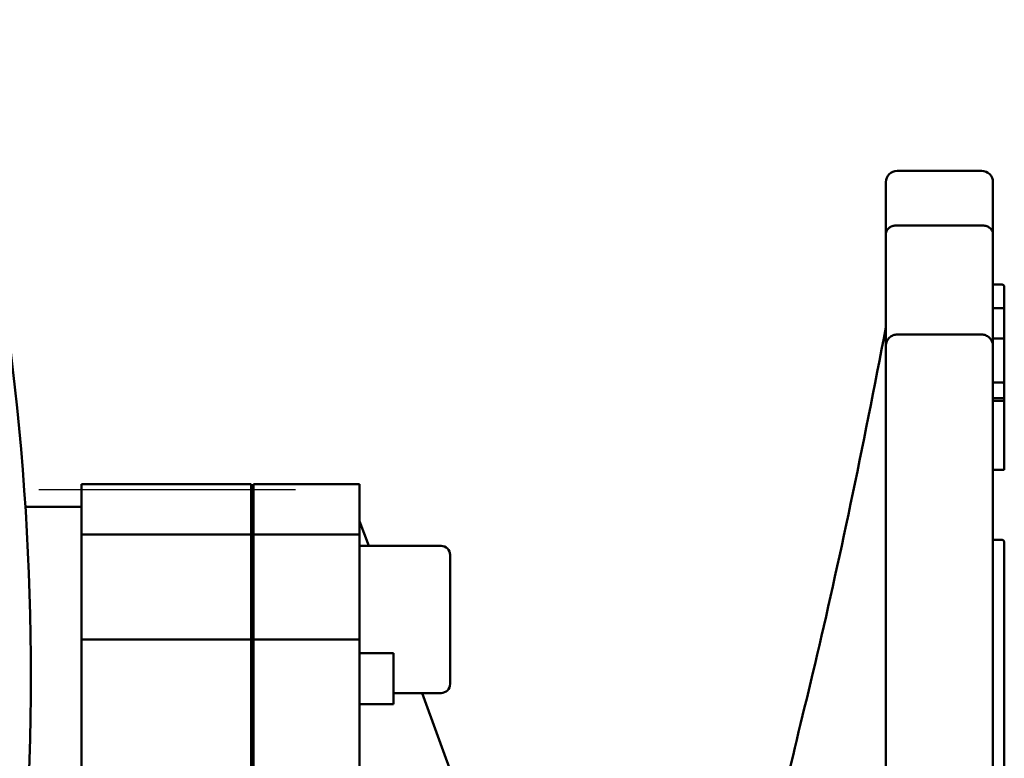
# Model space of a CAD drawing. Header units: millimetres. Extents: x 0 to 1680, y 0 to 1188.
# Tile 10 of 30: x 614 to 701, y 329 to 395. Entities that reach past the tile are written whole.
import ezdxf

# ---------------------------------------------------------------- set-up
doc = ezdxf.new("R2010")
doc.units = ezdxf.units.MM
doc.header["$LTSCALE"] = 4
doc.linetypes.add('CHAIN', pattern=[0.7087, 0.4724, -0.0591, 0.1181, -0.0591])
for name, color, linetype, lineweight in [('Видимый контур (ГОСТ)', 7, 'Continuous', 50), ('Линия резьбы (ГОСТ)', 7, 'Continuous', 25), ('Маркер центра (ГОСТ)', 7, 'Continuous', 25)]:
    doc.layers.add(name, color=color, linetype=linetype, lineweight=lineweight)

msp = doc.modelspace()

# ---------------------------------------------------------------- linework, layer by layer
at = {"layer": 'Видимый контур (ГОСТ)'}
for p, q in [((699.366, 381.362), (691.9, 381.362)), ((690.9, 375.782), (690.9, 380.362)), ((700.366, 380.362), (700.366, 375.782)), ((690.9, 375.782), (690.9, 365.866)), ((691.9, 376.554), (699.366, 376.554)), ((700.366, 365.866), (700.366, 375.782)), ((701.166, 371.323), (700.366, 371.323)), ((701.366, 369.962), (701.366, 371.123)), ((701.366, 369.247), (701.366, 369.962)), ((701.366, 369.247), (700.366, 369.247)), ((701.366, 369.247), (701.366, 368.856)), ((701.366, 368.856), (701.366, 366.419)), ((699.366, 366.905), (691.9, 366.905)), ((701.166, 366.564), (700.366, 366.564)), ((701.366, 366.419), (701.366, 366.364)), ((701.366, 366.012), (701.366, 366.364)), ((690.9, 353.354), (690.9, 365.866)), ((700.366, 365.866), (700.366, 353.354)), ((701.366, 364.463), (701.366, 366.012)), ((701.366, 362.478), (701.366, 364.463)), ((701.166, 362.678), (700.366, 362.678)), ((701.366, 362.246), (701.366, 362.478)), ((701.366, 361.278), (701.366, 362.246)), ((701.366, 361.278), (700.366, 361.278)), ((701.366, 361.046), (700.366, 361.046)), ((701.366, 361.278), (701.366, 361.046)), ((701.366, 361.046), (701.366, 360.497)), ((701.366, 360.497), (701.366, 358.599)), ((701.366, 358.599), (701.366, 356.312)), ((701.366, 356.312), (701.366, 354.96)), ((701.366, 354.932), (700.366, 354.932)), ((701.366, 354.96), (701.366, 354.932)), ((619.843, 349.221), (619.843, 353.671)), ((619.843, 353.671), (634.843, 353.671)), ((634.843, 349.221), (634.843, 353.671)), ((635.043, 349.221), (635.043, 353.671)), ((635.043, 353.671), (644.418, 353.671)), ((644.418, 349.221), (644.418, 353.671)), ((690.9, 353.354), (690.9, 336.179)), ((700.366, 336.179), (700.366, 353.354)), ((614.9, 351.671), (619.843, 351.671)), ((645.219, 348.221), (644.418, 350.421)), ((619.843, 339.951), (619.843, 349.221)), ((619.843, 349.221), (634.843, 349.221)), ((634.843, 339.951), (634.843, 349.221)), ((635.043, 339.951), (635.043, 349.221)), ((635.043, 349.221), (644.418, 349.221)), ((644.418, 339.951), (644.418, 349.221)), ((651.618, 348.221), (644.418, 348.221)), ((701.166, 348.746), (700.366, 348.746)), ((701.366, 345.445), (701.366, 348.546)), ((652.418, 347.421), (652.418, 336.021)), ((635.043, 345.721), (634.843, 345.721)), ((701.366, 344.811), (701.366, 345.445)), ((701.366, 344.257), (701.366, 344.811)), ((701.366, 344.257), (701.366, 325.31)), ((619.843, 278.391), (619.843, 339.951)), ((619.843, 339.951), (634.843, 339.951)), ((634.843, 278.391), (634.843, 339.951)), ((635.043, 278.391), (635.043, 339.951)), ((635.043, 339.951), (644.418, 339.951)), ((644.418, 278.391), (644.418, 339.951)), ((647.418, 338.736), (644.418, 338.736)), ((647.418, 338.736), (647.418, 337.296)), ((635.043, 337.721), (634.843, 337.721)), ((647.418, 334.221), (647.418, 337.296)), ((690.9, 317.041), (690.9, 336.179)), ((700.366, 336.179), (700.366, 317.041)), ((651.618, 335.221), (647.418, 335.221)), ((653.972, 324.171), (649.95, 335.221)), ((644.482, 334.221), (647.418, 334.221))]:
    msp.add_line(p, q, dxfattribs=at)
for centre, radius, start, end in [((382.571, 336.671), 232.812, 345.55894, 14.44106), ((691.9, 380.362), 1, 90, 180), ((699.366, 380.362), 1, 0, 90), ((701.166, 371.123), 0.2, 0, 90), ((701.166, 362.478), 0.2, 0, 90), ((651.618, 347.421), 0.8, 0, 90), ((701.166, 348.546), 0.2, 0, 90), ((651.618, 336.021), 0.8, 270, 0)]:
    msp.add_arc(centre, radius, start, end, dxfattribs=at)
for points, knots in [([(691.9, 376.554), (691.895, 376.554), (691.89, 376.554), (691.764, 376.553), (691.645, 376.535), (691.418, 376.466), (691.313, 376.415), (691.126, 376.283), (691.049, 376.201), (690.964, 376.06), (690.94, 376.007), (690.908, 375.898), (690.9, 375.842), (690.9, 375.785), (690.9, 375.783), (690.9, 375.782)], [0.1636246, 0.1636246, 0.1636246, 0.1636246, 0.1651078, 0.1651078, 0.2015376, 0.2015376, 0.2394872, 0.2394872, 0.2805149, 0.2805149, 0.303779, 0.303779, 0.3271728, 0.3271728, 0.3276555, 0.3276555, 0.3276555, 0.3276555]), ([(700.366, 375.782), (700.366, 375.783), (700.366, 375.785), (700.365, 375.842), (700.357, 375.898), (700.325, 376.007), (700.302, 376.06), (700.217, 376.201), (700.14, 376.283), (699.953, 376.415), (699.848, 376.466), (699.621, 376.535), (699.502, 376.553), (699.376, 376.554), (699.371, 376.554), (699.366, 376.554)], [-0.0004825, -0.0004825, -0.0004825, -0.0004825, 0, 0, 0.0233785, 0.0233785, 0.0466276, 0.0466276, 0.0876285, 0.0876285, 0.1255534, 0.1255534, 0.1619596, 0.1619596, 0.1634418, 0.1634418, 0.1634418, 0.1634418]), ([(681.987, 326.468), (682.655, 329.739), (683.658, 333.581), (685.67, 342.134), (686.747, 346.964), (688.851, 356.994), (689.903, 362.326), (690.9, 367.525)], [0, 0, 0, 0, 1.518516, 1.518516, 3.084556, 3.084556, 4.678658, 4.678658, 4.678658, 4.678658]), ([(691.9, 366.905), (691.779, 366.905), (691.66, 366.882), (691.431, 366.793), (691.325, 366.725), (691.137, 366.55), (691.058, 366.441), (690.969, 366.251), (690.943, 366.178), (690.909, 366.026), (690.9, 365.949), (690.9, 365.869), (690.9, 365.868), (690.9, 365.866)], [0.1634464, 0.1634464, 0.1634464, 0.1634464, 0.1998364, 0.1998364, 0.2376622, 0.2376622, 0.2785257, 0.2785257, 0.3026368, 0.3026368, 0.3268928, 0.3268928, 0.3273745, 0.3273745, 0.3273745, 0.3273745]), ([(700.366, 365.866), (700.366, 365.868), (700.366, 365.869), (700.365, 365.949), (700.357, 366.026), (700.322, 366.178), (700.297, 366.251), (700.208, 366.441), (700.129, 366.55), (699.941, 366.725), (699.835, 366.793), (699.606, 366.882), (699.487, 366.905), (699.366, 366.905)], [-0.0004817, -0.0004817, -0.0004817, -0.0004817, 0, 0, 0.024256, 0.024256, 0.048367, 0.048367, 0.0892306, 0.0892306, 0.1270564, 0.1270564, 0.1634464, 0.1634464, 0.1634464, 0.1634464]), ([(701.166, 366.563), (701.186, 366.563), (701.207, 366.56), (701.247, 366.547), (701.267, 366.537), (701.302, 366.511), (701.318, 366.495), (701.342, 366.459), (701.352, 366.439), (701.36, 366.41), (701.362, 366.401), (701.365, 366.383), (701.366, 366.373), (701.366, 366.364)], [0, 0, 0, 0, 0.00619693, 0.00619693, 0.01264203, 0.01264203, 0.01929363, 0.01929363, 0.02562554, 0.02562554, 0.02841366, 0.02841366, 0.03125937, 0.03125937, 0.03125937, 0.03125937])]:
    msp.add_open_spline(points, degree=3, knots=knots, dxfattribs=at)
msp.add_open_spline([(644.482, 334.221), (644.461, 334.221), (644.44, 334.222), (644.418, 334.224)], degree=3, dxfattribs=at)
at = {"layer": 'Линия резьбы (ГОСТ)'}
for p, q in [((635.043, 344.977), (634.843, 344.977)), ((634.843, 338.465), (635.043, 338.465))]:
    msp.add_line(p, q, dxfattribs=at)
at = {"layer": 'Маркер центра (ГОСТ)', "linetype": 'CHAIN', "ltscale": 11.993792}
msp.add_line((638.76, 353.171), (446.146, 353.171), dxfattribs=at)

doc.saveas('drawing.dxf')
